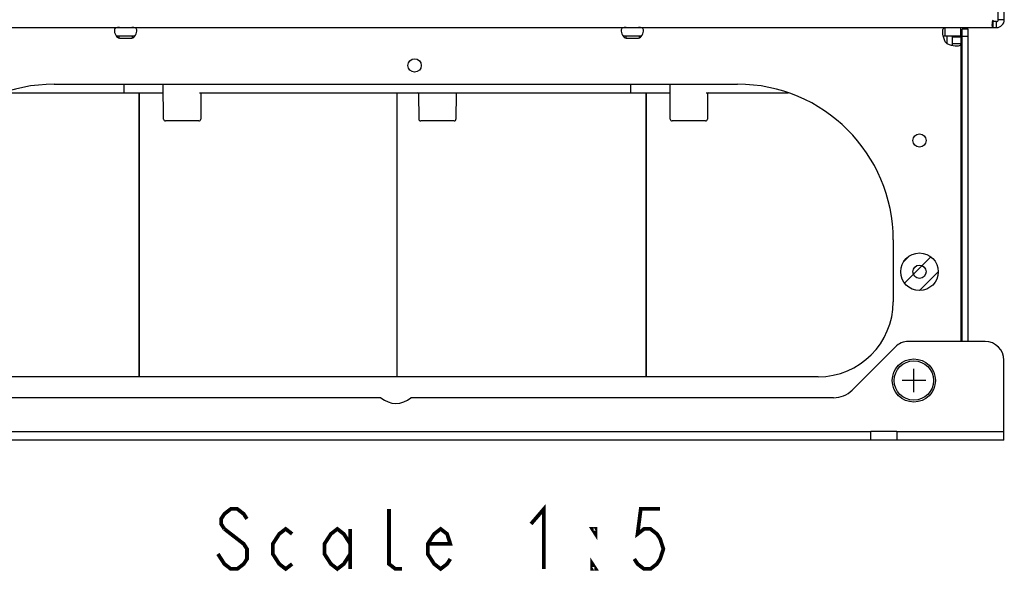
# Model space of a CAD drawing. Extents: x 26 to 410, y 32 to 287.
# Tile 2 of 41: x 62 to 115, y 33 to 62. Entities that reach past the tile are written whole.
import ezdxf

# ---------------------------------------------------------------- set-up
doc = ezdxf.new("R2010")
doc.units = 0
doc.header["$LTSCALE"] = 23.1
for name, color, linetype in [('ALL_AXIS', 7, 'CONTINUOUS'), ('ALL_CURVE', 7, 'CONTINUOUS'), ('ALL_FEATURES', 7, 'CONTINUOUS'), ('ALL_NOTE', 7, 'CONTINUOUS')]:
    doc.layers.add(name, color=color, linetype=linetype)

msp = doc.modelspace()

# ---------------------------------------------------------------- linework, layer by layer
at = {"layer": 'ALL_AXIS', "color": 7, "linetype": 'CONTINUOUS'}
for p, q in [((112.58, 61.585), (112.58, 62.045)), ((67.726, 61.585), (67.726, 61.487)), ((68.435, 61.585), (68.435, 61.487)), ((94.726, 61.585), (94.726, 61.487)), ((95.435, 61.585), (95.435, 61.487)), ((111.835, 61.585), (111.835, 61.206)), ((112.14, 61.545), (112.6, 61.545)), ((112.6, 60.685), (112.66, 60.685)), ((112.6, 59.885), (112.66, 59.885)), ((68.81, 43.425), (68.81, 58.565)), ((82.55, 43.425), (82.55, 58.565)), ((95.81, 43.425), (95.81, 58.565)), ((112.6, 45.685), (112.66, 45.685)), ((109.18, 40.505), (107.78, 40.505))]:
    msp.add_line(p, q, dxfattribs=at)
at = {"layer": 'ALL_AXIS', "color": 3, "linetype": 'CONTINUOUS'}
msp.add_line((109.18, 40.045), (107.78, 40.045), dxfattribs=at)
for centre in [(83.48, 60.025), (110.38, 56.025), (110.38, 49.025)]:
    msp.add_circle(centre, 0.354, dxfattribs=at)
at = {"layer": 'ALL_AXIS', "color": 7, "linetype": 'CONTINUOUS'}
for radius in [1.15, 1.05]:
    msp.add_circle((110.08, 43.225), radius, dxfattribs=at)
msp.add_arc((82.48, 43.205), 1.2, 228.5904, 311.4096, dxfattribs=at)
at = {"layer": 'ALL_CURVE', "color": 2, "linetype": 'CONTINUOUS'}
for p, q in [((109.529, 49.55), (109.856, 49.877)), ((109.585, 48.418), (110.987, 49.82)), ((110.38, 48.025), (111.38, 49.025))]:
    msp.add_line(p, q, dxfattribs=at)
at = {"layer": 'ALL_CURVE', "color": 40, "linetype": 'CONTINUOUS'}
for p, q in [((110.08, 42.595), (110.08, 43.855)), ((110.71, 43.225), (109.45, 43.225))]:
    msp.add_line(p, q, dxfattribs=at)
at = {"layer": 'ALL_CURVE', "color": 4, "linetype": 'CONTINUOUS'}
msp.add_circle((110.38, 49.025), 1, dxfattribs=at)
at = {"layer": 'ALL_FEATURES', "color": 3, "linetype": 'CONTINUOUS'}
for p, q in [((114.9, 62.465), (114.9, 93.725)), ((50.48, 62.045), (114.48, 62.045)), ((112.98, 45.305), (112.98, 61.965)), ((67.8, 61.472), (68.36, 61.472)), ((94.8, 61.472), (95.36, 61.472)), ((112.6, 45.305), (112.6, 61.545)), ((64.28, 59.025), (100.68, 59.025)), ((108.98, 50.725), (108.98, 47.425)), ((104.98, 43.425), (59.98, 43.425)), ((107.78, 40.045), (57.18, 40.045)), ((114.88, 40.045), (109.18, 40.045))]:
    msp.add_line(p, q, dxfattribs=at)
at = {"layer": 'ALL_FEATURES', "color": 7, "linetype": 'CONTINUOUS'}
for p, q in [((114.58, 62.465), (114.58, 67.965)), ((114.9, 62.465), (114.58, 62.465)), ((111.756, 61.585), (111.756, 62.045)), ((112.98, 61.965), (112.66, 61.965)), ((112.66, 45.305), (112.66, 61.965)), ((114.48, 62.365), (114.301, 62.365)), ((114.301, 62.045), (114.301, 62.365)), ((114.48, 62.045), (114.48, 62.365)), ((68.36, 61.585), (67.723, 61.585)), ((95.36, 61.585), (94.723, 61.585)), ((112.58, 61.585), (111.756, 61.585)), ((112.14, 61.201), (112.14, 61.545)), ((112.34, 61.585), (112.34, 61.545)), ((112.98, 61.565), (112.66, 61.565)), ((112.14, 61.201), (112.6, 61.201)), ((67.976, 59.025), (67.98, 58.605)), ((70.104, 57.164), (70.087, 59.025)), ((94.976, 59.025), (94.98, 58.605)), ((97.104, 57.164), (97.087, 59.025)), ((61.584, 58.565), (70.091, 58.565)), ((68.81, 58.565), (68.81, 43.425)), ((72.022, 58.565), (97.091, 58.565)), ((72.091, 58.526), (72.079, 57.164)), ((82.55, 43.425), (82.55, 58.565)), ((83.692, 58.526), (83.704, 57.164)), ((85.691, 58.526), (85.679, 57.164)), ((95.81, 58.565), (95.81, 43.425)), ((99.022, 58.565), (103.376, 58.565)), ((99.091, 58.526), (99.079, 57.164)), ((71.979, 57.065), (70.204, 57.065)), ((85.579, 57.065), (83.804, 57.065)), ((98.979, 57.065), (97.204, 57.065)), ((112.66, 55.725), (112.6, 55.725)), ((113.88, 45.305), (109.794, 45.305)), ((109.087, 45.012), (106.79, 42.715)), ((114.88, 40.045), (114.88, 44.305)), ((81.686, 42.305), (59.16, 42.305)), ((105.8, 42.305), (83.274, 42.305)), ((57.18, 40.505), (107.78, 40.505)), ((107.78, 40.045), (107.78, 40.505)), ((109.18, 40.505), (114.88, 40.505)), ((109.18, 40.505), (109.18, 40.045))]:
    msp.add_line(p, q, dxfattribs=at)
at = {"layer": 'ALL_FEATURES', "color": 3, "linetype": 'CONTINUOUS'}
for points in [[(114.259, 62.168), (114.259, 62.19), (114.262, 62.238), (114.267, 62.291), (114.276, 62.347), (114.287, 62.406), (114.301, 62.465)], [(67.75, 62.045), (67.7, 62.045), (67.65, 62.043), (67.602, 62.038), (67.558, 62.025), (67.521, 62.003), (67.495, 61.966), (67.482, 61.915), (67.48, 61.885)], [(68.68, 61.885), (68.678, 61.915), (68.665, 61.966), (68.639, 62.003), (68.602, 62.025), (68.558, 62.038), (68.51, 62.043), (68.46, 62.045), (68.41, 62.045)], [(94.75, 62.045), (94.7, 62.045), (94.65, 62.043), (94.602, 62.038), (94.558, 62.025), (94.521, 62.003), (94.495, 61.966), (94.482, 61.915), (94.48, 61.885)], [(95.68, 61.885), (95.678, 61.915), (95.665, 61.966), (95.639, 62.003), (95.602, 62.025), (95.558, 62.038), (95.51, 62.043), (95.46, 62.045), (95.41, 62.045)], [(111.62, 61.823), (111.621, 61.86), (111.63, 61.927), (111.647, 61.979), (111.673, 62.016), (111.709, 62.038), (111.756, 62.045)], [(114.301, 62.045), (114.287, 62.049), (114.276, 62.062), (114.267, 62.083), (114.262, 62.112), (114.259, 62.148), (114.259, 62.168)], [(67.48, 61.885), (67.482, 61.852), (67.495, 61.78), (67.521, 61.705), (67.558, 61.634), (67.602, 61.574), (67.65, 61.528), (67.7, 61.496), (67.75, 61.478), (67.8, 61.472)], [(68.36, 61.472), (68.41, 61.478), (68.46, 61.496), (68.51, 61.528), (68.558, 61.574), (68.602, 61.634), (68.639, 61.705), (68.665, 61.78), (68.678, 61.852), (68.68, 61.885)], [(94.48, 61.885), (94.482, 61.852), (94.495, 61.78), (94.521, 61.705), (94.558, 61.634), (94.602, 61.574), (94.65, 61.528), (94.7, 61.496), (94.75, 61.478), (94.8, 61.472)], [(95.36, 61.472), (95.41, 61.478), (95.46, 61.496), (95.51, 61.528), (95.558, 61.574), (95.602, 61.634), (95.639, 61.705), (95.665, 61.78), (95.678, 61.852), (95.68, 61.885)], [(111.756, 61.285), (111.709, 61.388), (111.673, 61.492), (111.647, 61.595), (111.63, 61.693), (111.621, 61.782), (111.62, 61.823)], [(111.84, 61.201), (111.953, 61.15), (112.068, 61.112), (112.18, 61.086), (112.284, 61.07), (112.377, 61.065)], [(112.377, 61.065), (112.457, 61.07), (112.52, 61.086), (112.565, 61.112), (112.592, 61.15), (112.6, 61.201)]]:
    msp.add_lwpolyline(points, dxfattribs=at)
at = {"layer": 'ALL_FEATURES', "color": 7, "linetype": 'CONTINUOUS'}
for points in [[(114.28, 62.368), (114.285, 62.366), (114.301, 62.365)], [(67.723, 61.585), (67.658, 61.584), (67.602, 61.582), (67.597, 61.582)], [(68.563, 61.582), (68.558, 61.582), (68.502, 61.584), (68.437, 61.585), (68.36, 61.585)], [(94.723, 61.585), (94.658, 61.584), (94.602, 61.582), (94.597, 61.582)], [(95.563, 61.582), (95.558, 61.582), (95.502, 61.584), (95.437, 61.585), (95.36, 61.585)], [(111.756, 61.585), (111.703, 61.582), (111.665, 61.57), (111.655, 61.563)], [(112.118, 61.1), (112.125, 61.11), (112.136, 61.149), (112.14, 61.201)]]:
    msp.add_lwpolyline(points, dxfattribs=at)
at = {"layer": 'ALL_FEATURES', "color": 3, "linetype": 'CONTINUOUS'}
for centre, radius, start, end in [((114.48, 62.465), 0.42, 270, 360), ((112.24, 61.625), 0.42, 0, 35.7202), ((112.22, 61.665), 0.6, 219.3038, 230.6962), ((64.28, 50.725), 8.3, 90, 180), ((100.68, 50.725), 8.3, 0, 90), ((104.98, 47.425), 4, 270, 360)]:
    msp.add_arc(centre, radius, start, end, dxfattribs=at)
at = {"layer": 'ALL_FEATURES', "color": 7, "linetype": 'CONTINUOUS'}
for centre, radius, start, end in [((114.48, 62.465), 0.1, 270, 360), ((68.02, 58.605), 0.04, 180.5, 270), ((72.131, 58.525), 0.04, 90, 179.5), ((83.652, 58.525), 0.04, 0.5, 90), ((85.731, 58.525), 0.04, 90, 179.5), ((95.02, 58.605), 0.04, 180.5, 270), ((99.131, 58.525), 0.04, 90, 179.5), ((70.204, 57.165), 0.1, 180.5, 270), ((71.979, 57.165), 0.1, 270, 359.5), ((83.804, 57.165), 0.1, 180.5, 270), ((85.579, 57.165), 0.1, 270, 359.5), ((97.204, 57.165), 0.1, 180.5, 270), ((98.979, 57.165), 0.1, 270, 359.5), ((109.794, 44.305), 1, 90, 135), ((113.88, 44.305), 1, 0, 90), ((105.8, 43.705), 1.4, 270, 315)]:
    msp.add_arc(centre, radius, start, end, dxfattribs=at)
at = {"layer": 'ALL_NOTE', "color": 2, "linetype": 'CONTINUOUS', "const_width": 0.2}
for points in [[(74.545, 35.844), (74.373, 36.111), (74.029, 36.378), (73.685, 36.378), (73.341, 36.111), (73.169, 35.844), (73.169, 35.578), (73.341, 35.311)], [(82.801, 33.178), (82.457, 33.178), (82.113, 33.444), (82.113, 36.378)], [(89.681, 35.578), (90.369, 36.378), (90.369, 33.178)], [(96.561, 36.378), (95.529, 36.378), (95.357, 35.044), (95.701, 35.311), (96.045, 35.311), (96.389, 35.044), (96.561, 34.778), (96.733, 34.244), (96.561, 33.711), (96.389, 33.444), (96.045, 33.178), (95.701, 33.178), (95.357, 33.444), (95.185, 33.711)], [(73.341, 35.311), (74.373, 34.511), (74.545, 34.244), (74.545, 33.711), (74.373, 33.444), (74.029, 33.178), (73.685, 33.178), (73.341, 33.444), (73.169, 33.711), (72.997, 33.978)], [(76.953, 33.444), (76.609, 33.178), (76.265, 33.444), (75.921, 33.978), (75.921, 34.511), (76.265, 35.044), (76.609, 35.311), (76.953, 35.044)], [(80.049, 33.978), (79.705, 33.444), (79.361, 33.178), (79.017, 33.444), (78.673, 33.978), (78.673, 34.511), (79.017, 35.044), (79.361, 35.311), (79.705, 35.044), (80.049, 34.511)], [(80.049, 35.311), (80.049, 33.178)], [(85.381, 33.711), (85.209, 33.444), (84.865, 33.178), (84.521, 33.444), (84.177, 33.978), (84.177, 34.511), (84.521, 35.044), (84.865, 35.311), (85.209, 35.044), (85.381, 34.511), (84.177, 34.511)], [(93.121, 35.311), (93.121, 35.044), (92.949, 35.311), (93.121, 35.311)], [(93.121, 33.178), (92.949, 33.178), (92.949, 33.444), (93.121, 33.178)]]:
    msp.add_lwpolyline(points, dxfattribs=at)

doc.saveas('drawing.dxf')
